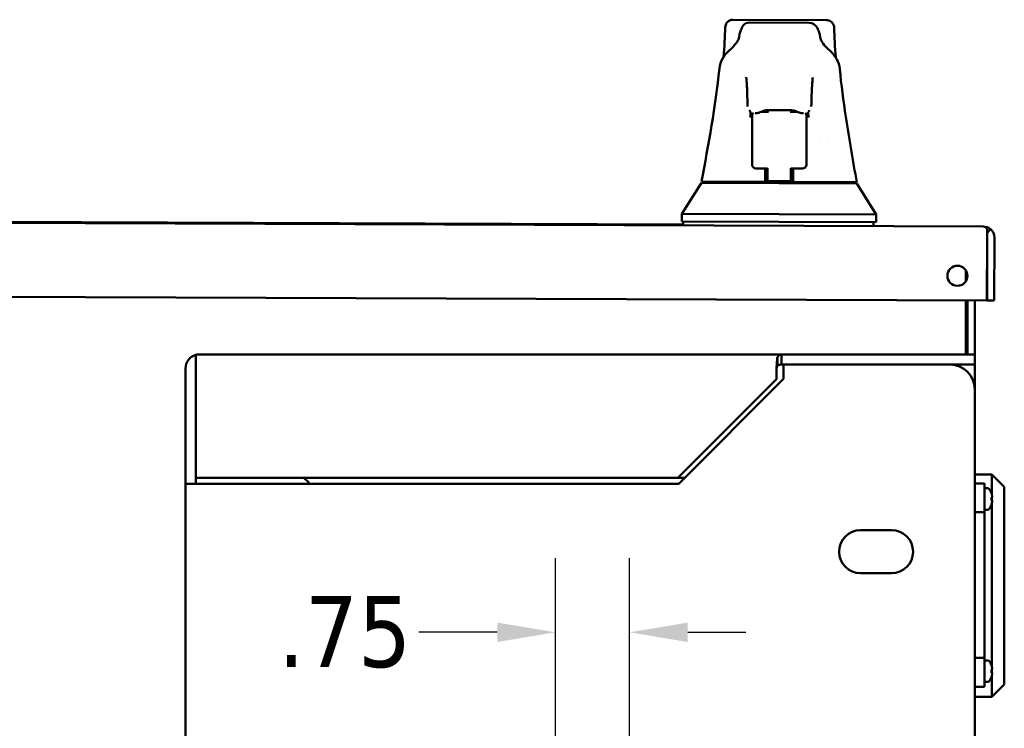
# Model space of a CAD drawing. Header units: inches. Extents: x 1 to 203, y 4 to 128.
# Tile 11 of 132: x 53.73 to 63.71, y 24.36 to 31.54. Entities that reach past the tile are written whole.
import ezdxf

# ---------------------------------------------------------------- set-up
doc = ezdxf.new("R2010")
doc.units = ezdxf.units.IN
doc.header["$LTSCALE"] = 6
doc.header["$MEASUREMENT"] = 0
doc.layers.add('Dimension (ANSI)', color=7, linetype='Continuous', lineweight=25)
doc.layers.add('Visible (ANSI)', color=7, linetype='Continuous', lineweight=50)
doc.styles.add('Note Text (ANSI)', font='tahoma.ttf')
doc.dimstyles.new('Default (ANSI)', dxfattribs={"dimscale": 6, "dimtxt": 0.12, "dimasz": 0.098425, "dimexe": 0.125, "dimexo": 0.0625, "dimgap": 0.031496, "dimtad": 0, "dimtih": 1, "dimtoh": 1, "dimrnd": 1e-08, "dimzin": 4, "dimdsep": 46, "dimtxsty": 'Note Text (ANSI)', "dimcen": 0.09, "dimdle": 0.393701, "dimclrd": 256, "dimclre": 256, "dimclrt": 256, "dimadec": 0, "dimazin": 1, "dimtfac": 1, "dimtofl": 0, "dimtmove": 0, "dimatfit": 3, "dimfxl": 1, "dimtolj": 1, "dimtzin": 4, "dimlwd": -1, "dimlwe": -1, "dimarcsym": 0})

# ---------------------------------------------------------------- blocks, each defined once
blk = doc.blocks.new('*D16')
at = {"layer": 'Defpoints', "color": 0, "transparency": 16777216}
for p in [(59.9078, 25.3295), (59.1578, 22.646), (59.9078, 22.646)]:
    blk.add_point(p, dxfattribs=at)
at = {"layer": 'Dimension (ANSI)', "transparency": 16777216}
for p, q in [((59.1578, 23.021), (59.1578, 26.0795)), ((59.9078, 23.021), (59.9078, 26.0795)), ((58.5672, 25.3295), (57.7726, 25.3295)), ((60.4983, 25.3295), (61.0889, 25.3295))]:
    blk.add_line(p, q, dxfattribs=at)
for points in [[(58.5672, 25.4279), (58.5672, 25.231), (59.1578, 25.3295)], [(60.4983, 25.4279), (60.4983, 25.231), (59.9078, 25.3295)]]:
    blk.add_solid(points, dxfattribs=at)
at = {"layer": 'Dimension (ANSI)', "transparency": 16777216, "insert": (56.3462, 25.6969), "char_height": 0.72, "attachment_point": 1, "style": 'Note Text (ANSI)'}
blk.add_mtext('\\A1;.75', dxfattribs=at)

msp = doc.modelspace()

# ---------------------------------------------------------------- linework, layer by layer
at = {"layer": 'Visible (ANSI)'}
for p, q in [((60.879, 31.4599), (60.879, 31.4599)), ((60.958, 31.5367), (61.9047, 31.5331)), ((61.7293, 31.5062), (61.1332, 31.5084)), ((61.7293, 31.5062), (61.7293, 31.5062)), ((61.9832, 31.4558), (61.9832, 31.4558)), ((60.8861, 31.1659), (60.8861, 31.1659)), ((60.8955, 31.187), (60.8955, 31.187)), ((60.9078, 31.1844), (60.9078, 31.1844)), ((60.9187, 31.2248), (60.9187, 31.2248)), ((61.9417, 31.221), (61.9417, 31.221)), ((61.9524, 31.1805), (61.9524, 31.1805)), ((61.9646, 31.1829), (61.9646, 31.1829)), ((61.9738, 31.1619), (61.9738, 31.1619)), ((60.8583, 31.1368), (60.8583, 31.1368)), ((62.0015, 31.1326), (62.0015, 31.1326)), ((61.1378, 30.6097), (61.1378, 30.6097)), ((61.1519, 30.5128), (61.1521, 30.5653)), ((61.1834, 30.5909), (61.1871, 30.5909)), ((61.1873, 30.5909), (61.1885, 30.5909)), ((61.1885, 30.5909), (61.1988, 30.5909)), ((61.2272, 30.6043), (61.2272, 30.6043)), ((61.3098, 30.604), (61.246, 30.6043)), ((61.2899, 30.6041), (61.2902, 30.6183)), ((61.2901, 30.6165), (61.2901, 30.6041)), ((61.2905, 30.6327), (61.2905, 30.6327)), ((61.5504, 30.6185), (61.3055, 30.6194)), ((61.3097, 30.5953), (61.3098, 30.6194)), ((61.5461, 30.6185), (61.546, 30.5944)), ((61.6098, 30.6029), (61.546, 30.6031)), ((61.5659, 30.6031), (61.5657, 30.6172)), ((61.5657, 30.6169), (61.5657, 30.6031)), ((61.6286, 30.6028), (61.6285, 30.6028)), ((61.6568, 30.5891), (61.6671, 30.5891)), ((61.6671, 30.5891), (61.6684, 30.5891)), ((61.6723, 30.5891), (61.6685, 30.5891)), ((61.7033, 30.5632), (61.7031, 30.5107)), ((61.718, 30.6075), (61.718, 30.6075)), ((61.1519, 30.5128), (61.1503, 30.0801)), ((61.7031, 30.5107), (61.7027, 30.4098)), ((61.7015, 30.0781), (61.7027, 30.4098)), ((60.9298, 30.3354), (60.9298, 30.3354)), ((61.8318, 30.3326), (61.8318, 30.3326)), ((61.9239, 30.3316), (61.9239, 30.3316)), ((61.1503, 30.07), (61.1503, 30.0801)), ((61.7015, 30.068), (61.7015, 30.0781)), ((61.3076, 30.0301), (61.1895, 30.0305)), ((61.2945, 29.8936), (61.2926, 30.0301)), ((61.3071, 29.9015), (61.3076, 30.0339)), ((61.5439, 30.033), (61.5434, 29.9006)), ((61.6619, 30.0287), (61.5438, 30.0292)), ((61.5588, 30.0291), (61.5559, 29.8927)), ((60.4397, 29.5701), (60.6377, 29.8843)), ((60.6377, 29.8843), (62.2126, 29.8784)), ((61.2823, 29.8937), (60.6378, 29.8961)), ((60.8346, 29.8836), (60.8347, 29.8954)), ((61.2823, 29.8937), (61.2945, 29.8936)), ((61.2945, 29.8936), (61.2947, 29.8818)), ((61.3071, 29.8951), (61.3071, 29.9015)), ((61.5434, 29.9006), (61.3071, 29.9015)), ((61.3071, 29.8951), (61.3071, 29.8818)), ((61.3071, 29.8951), (61.5433, 29.8942)), ((61.5434, 29.9006), (61.5433, 29.8942)), ((61.5433, 29.8809), (61.5433, 29.8942)), ((61.5557, 29.8809), (61.5559, 29.8927)), ((61.5559, 29.8927), (61.5681, 29.8926)), ((62.2127, 29.8902), (61.5681, 29.8926)), ((62.0157, 29.8791), (62.0158, 29.8909)), ((62.2126, 29.8784), (62.4082, 29.5627)), ((60.4395, 29.4913), (60.4398, 29.5701)), ((60.4398, 29.5701), (62.4082, 29.5627)), ((62.4079, 29.484), (62.4082, 29.5627)), ((39.3398, 29.5316), (63.4958, 29.4409)), ((42.7264, 29.5289), (60.4512, 29.4623)), ((60.4395, 29.4913), (62.4079, 29.484)), ((60.4513, 29.4913), (60.4511, 29.4523)), ((62.3804, 29.4841), (62.3802, 29.4451)), ((63.496, 29.4409), (63.496, 29.4409)), ((63.4962, 29.4409), (63.4962, 29.4409)), ((63.5351, 29.4159), (63.5347, 29.3273)), ((63.5349, 29.3273), (63.5351, 29.3767)), ((63.5351, 29.3767), (63.5666, 29.4157)), ((63.5347, 29.3273), (63.5323, 28.6907)), ((63.5348, 29.3273), (63.5324, 28.6907)), ((63.5349, 29.3273), (63.5348, 29.3273)), ((63.6088, 29.327), (63.6064, 28.6904)), ((63.3188, 28.9951), (63.3188, 28.8886)), ((63.3338, 28.9458), (63.3338, 28.9379)), ((39.2977, 28.7818), (63.5323, 28.6907)), ((63.3188, 28.6915), (63.3188, 28.146)), ((63.3338, 28.6915), (63.3338, 28.146)), ((63.4078, 28.6912), (63.4078, 28.146)), ((63.6064, 28.6904), (63.5324, 28.6907)), ((55.5512, 28.146), (61.448, 28.146)), ((61.448, 28.065), (61.448, 28.146)), ((63.3327, 28.146), (61.448, 28.146)), ((63.3327, 28.146), (63.4078, 28.146)), ((63.4078, 28.146), (63.4078, 28.042)), ((55.5118, 28.1405), (55.5118, 28.0026)), ((55.5119, 28.0026), (55.5119, 28.1405)), ((61.4078, 28.0344), (61.4078, 28.1184)), ((61.448, 28.042), (61.448, 28.065)), ((55.4078, 28.0026), (55.4078, 26.8341)), ((55.5118, 28.0026), (55.5118, 26.8341)), ((55.5118, 28.0026), (55.5119, 28.0026)), ((55.5119, 28.0026), (55.5119, 26.896)), ((61.398, 27.896), (61.398, 28.0026)), ((61.4703, 28.042), (61.448, 28.042)), ((63.1578, 28.042), (61.4703, 28.042)), ((61.4703, 28.042), (61.4703, 27.8965)), ((63.3327, 28.042), (63.1578, 28.042)), ((63.3327, 28.042), (63.4078, 28.042)), ((63.4078, 28.0026), (63.4078, 28.042)), ((63.4078, 28.0026), (63.4078, 27.792)), ((60.398, 26.896), (61.398, 27.896)), ((61.4703, 27.8965), (60.4078, 26.834)), ((63.4078, 17.5), (63.4078, 27.792)), ((55.5119, 26.896), (60.398, 26.896)), ((56.6088, 26.896), (56.6578, 26.847)), ((60.4698, 26.896), (60.398, 26.896)), ((63.4078, 26.927), (63.5828, 26.927)), ((63.5828, 26.7182), (63.5828, 26.927)), ((63.7078, 26.802), (63.5828, 26.927)), ((55.4078, 26.8341), (55.4078, 26.834)), ((55.5118, 26.8341), (55.4078, 26.8341)), ((55.4078, 18.458), (55.4078, 26.834)), ((55.5512, 26.834), (55.4078, 26.834)), ((55.5118, 26.8341), (55.5118, 26.834)), ((60.4078, 26.834), (55.5512, 26.834)), ((56.6578, 26.847), (56.6578, 26.834)), ((63.5078, 26.8388), (63.4078, 26.8388)), ((63.5078, 26.8388), (63.5078, 26.8224)), ((63.5078, 26.8224), (63.5078, 26.546)), ((63.5409, 26.7905), (63.5222, 26.7905)), ((63.7078, 26.802), (63.7078, 24.802)), ((63.577, 26.7383), (63.577, 26.7406)), ((63.577, 26.6976), (63.5839, 26.6982)), ((63.577, 26.6645), (63.577, 26.6976)), ((63.5839, 26.6639), (63.577, 26.6645)), ((63.5828, 26.664), (63.5828, 26.6981)), ((63.5409, 26.5715), (63.5222, 26.5715)), ((63.577, 26.6214), (63.577, 26.6238)), ((63.5828, 24.9732), (63.5828, 26.6439)), ((63.5078, 26.546), (63.4078, 26.546)), ((63.5078, 26.546), (63.5078, 25.071)), ((62.564, 26.3648), (62.2515, 26.3648)), ((62.2515, 25.9273), (62.564, 25.9273)), ((63.5078, 25.071), (63.4078, 25.071)), ((63.5078, 25.071), (63.5078, 24.7947)), ((63.5409, 25.0455), (63.5222, 25.0455)), ((63.577, 24.9933), (63.577, 24.9956)), ((63.577, 24.9526), (63.5839, 24.9532)), ((63.577, 24.9195), (63.577, 24.9526)), ((63.5828, 24.919), (63.5828, 24.9531)), ((63.5839, 24.9189), (63.577, 24.9195)), ((63.577, 24.8764), (63.577, 24.8788)), ((63.5828, 24.677), (63.5828, 24.8989)), ((63.5078, 24.7782), (63.4078, 24.7782)), ((63.5078, 24.7947), (63.5078, 24.7782)), ((63.5409, 24.8265), (63.5222, 24.8265)), ((63.7078, 24.802), (63.5828, 24.677)), ((63.4078, 24.677), (63.5828, 24.677))]:
    msp.add_line(p, q, dxfattribs=at)
msp.add_circle((63.2324, 28.9418), 0.1015, dxfattribs=at)
for centre, radius, start, end in [((61.1915, 30.5651), 0.0394, 134.07252, 179.78469), ((61.1915, 30.5651), 0.0394, 131.69794, 131.70224), ((61.664, 30.5633), 0.0394, 47.86715, 47.87145), ((61.664, 30.5633), 0.0394, 359.78469, 45.49686), ((61.1897, 30.0699), 0.0394, 179.80227, 269.78469), ((61.6621, 30.0681), 0.0394, 269.78469, 359.77209), ((63.4952, 29.3275), 0.1134, 89.58713, 89.68865), ((63.4954, 29.3275), 0.1134, 89.58713, 89.68865), ((63.4954, 29.3275), 0.1134, 359.78469, 51.12085), ((63.4954, 29.3275), 0.0394, 359.78469, 3.40762), ((55.5512, 28.0026), 0.1434, 90, 105.94747), ((55.5512, 28.0026), 0.1434, 105.94747, 180), ((55.5512, 28.0026), 0.0394, 176.37707, 180), ((63.1578, 27.792), 0.25, 0, 90), ((63.5222, 26.7761), 0.0144, 90, 180), ((63.5409, 26.7761), 0.0144, 37.70975, 90), ((63.4179, 26.681), 0.1699, 20.54086, 37.70975), ((63.5222, 26.5859), 0.0144, 180, 270), ((63.5409, 26.5859), 0.0144, 270, 322.29025), ((63.4179, 26.681), 0.1699, 322.29025, 339.45914), ((62.2515, 26.146), 0.2187, 90, 270), ((62.564, 26.146), 0.2187, 270, 90), ((63.5222, 25.0311), 0.0144, 90, 180), ((63.5409, 25.0311), 0.0144, 37.70975, 90), ((63.4179, 24.936), 0.1699, 20.54086, 37.70975), ((63.4179, 24.936), 0.1699, 322.29025, 339.45914), ((63.5222, 24.8409), 0.0144, 180, 270), ((63.5409, 24.8409), 0.0144, 270, 322.29025)]:
    msp.add_arc(centre, radius, start, end, dxfattribs=at)
for centre, major_axis, ratio, start_param, end_param in [((55.5512, 28.0026), (0, 0.1434), 0.998002, 0, 0.278336), ((63.4177, 26.681), (0, -0.1699), 0.996195, 1.759576, 1.914643), ((63.4177, 26.681), (0, -0.1699), 0.996195, 1.22695, 1.382016), ((63.5834, 26.7129), (0.00067, -0.00348), 0.119452, 1.157221, 1.549144), ((63.5834, 26.7017), (0.00044, -0.00346), 0.190397, 6.275991, 6.667913), ((63.5834, 26.6604), (-0.00044, -0.00346), 0.190397, 2.756865, 3.148787), ((63.5834, 26.6492), (-0.00067, -0.00348), 0.119452, 1.592448, 1.984371), ((63.4167, 26.6861), (0.1651, 0.0377), 0.920364, 6.15259, 6.203354), ((63.4167, 26.6932), (0.1686, 0.016), 0.381227, 6.119544, 6.170308), ((63.4167, 26.6689), (0.1686, -0.016), 0.381227, 0.112877, 0.163641), ((63.4167, 26.676), (0.1651, -0.0377), 0.920364, 0.079831, 0.130595), ((63.5843, 26.705), (0.0005, -0.00345), 0.141032, 0.38196, 1.168541), ((63.5843, 26.6571), (0.0005, 0.00345), 0.141032, 5.114644, 5.901225), ((63.4177, 24.936), (0, -0.1699), 0.996195, 1.759576, 1.914643), ((63.5834, 24.9679), (0.00067, -0.00348), 0.119452, 1.157221, 1.549144), ((63.5834, 24.9567), (0.00044, -0.00346), 0.190397, 6.275991, 6.667913), ((63.4167, 24.9411), (0.1651, 0.0377), 0.920364, 6.15259, 6.203354), ((63.4167, 24.9482), (0.1686, 0.016), 0.381227, 6.119544, 6.170308), ((63.5843, 24.96), (0.0005, -0.00345), 0.141032, 0.38196, 1.168541), ((63.4177, 24.936), (0, -0.1699), 0.996195, 1.22695, 1.382016), ((63.5834, 24.9154), (-0.00044, -0.00346), 0.190397, 2.756865, 3.148787), ((63.5834, 24.9042), (-0.00067, -0.00348), 0.119452, 1.592448, 1.984371), ((63.4167, 24.9239), (0.1686, -0.016), 0.381227, 0.112877, 0.163641), ((63.4167, 24.931), (0.1651, -0.0377), 0.920364, 0.079831, 0.130595), ((63.5843, 24.9121), (0.0005, 0.00345), 0.141032, 5.114644, 5.901225)]:
    msp.add_ellipse(centre, major_axis=major_axis, ratio=ratio, start_param=start_param, end_param=end_param, dxfattribs=at)
for points in [[(60.8598, 31.158), (60.8704, 31.2633), (60.8766, 31.3626), (60.879, 31.4599)], [(61.9832, 31.4558), (61.9849, 31.3585), (61.9903, 31.2592), (62.0001, 31.1538)], [(60.9187, 31.2248), (60.9857, 31.2818), (61.0125, 31.3308), (61.0136, 31.3369)], [(61.8476, 31.3337), (61.8488, 31.3276), (61.8752, 31.2785), (61.9417, 31.221)], [(60.8194, 31.0426), (60.8264, 31.11), (60.8604, 31.175), (60.9183, 31.2245)], [(61.9421, 31.2206), (61.9997, 31.1707), (62.0332, 31.1054), (62.0397, 31.038)], [(60.6378, 29.8961), (60.7077, 30.268), (60.7811, 30.6582), (60.8193, 31.0414)], [(61.0924, 30.9516), (61.0919, 30.9531), (61.0916, 30.9539), (61.0916, 30.9539)], [(61.1338, 30.6088), (61.1292, 30.6125), (61.125, 30.6168), (61.1214, 30.6215)], [(61.1375, 30.6059), (61.136, 30.5868), (61.1344, 30.567), (61.1329, 30.5464)], [(61.1873, 30.5909), (61.1872, 30.5909), (61.1872, 30.5909), (61.1871, 30.5909)], [(61.6685, 30.5891), (61.6685, 30.5891), (61.6684, 30.5891), (61.6684, 30.5891)], [(61.7224, 30.5441), (61.721, 30.5648), (61.7197, 30.5846), (61.7183, 30.6037)], [(61.7345, 30.6192), (61.7308, 30.6145), (61.7266, 30.6103), (61.722, 30.6065)], [(63.5351, 29.4159), (63.522, 29.4318), (63.5091, 29.4407), (63.496, 29.4409)], [(63.5666, 29.4157), (63.5467, 29.4317), (63.5217, 29.4407), (63.4962, 29.4409)], [(63.5351, 29.3767), (63.535, 29.3767), (63.535, 29.3768), (63.5349, 29.3768)], [(61.4078, 28.1184), (61.4212, 28.1362), (61.4346, 28.146), (61.448, 28.146)], [(61.4078, 28.0344), (61.4045, 28.0272), (61.4012, 28.015), (61.398, 28.0026)], [(61.448, 28.042), (61.4346, 28.042), (61.4212, 28.0393), (61.4078, 28.0344)]]:
    msp.add_open_spline(points, degree=3, dxfattribs=at)
for points, knots in [([(60.879, 31.4599), (60.8792, 31.4683), (60.8808, 31.4767), (60.8865, 31.4926), (60.8908, 31.5003), (60.9014, 31.5136), (60.9079, 31.5195), (60.9222, 31.5287), (60.9303, 31.5322), (60.9417, 31.5351), (60.9449, 31.5357), (60.9514, 31.5365), (60.9547, 31.5367), (60.958, 31.5367)], [0, 0, 0, 0, 0.0637688, 0.0637688, 0.1287341, 0.1287341, 0.1937033, 0.1937033, 0.2585382, 0.2585382, 0.2833569, 0.2833569, 0.3085699, 0.3085699, 0.3085699, 0.3085699]), ([(61.0136, 31.3369), (61.0212, 31.3753), (61.0285, 31.4053), (61.0489, 31.4577), (61.061, 31.5087), (61.1332, 31.5084)], [0, 0, 0, 0, 2.032568, 2.032568, 4.075039, 4.075039, 4.075039, 4.075039]), ([(61.7293, 31.506), (61.7625, 31.5059), (61.7883, 31.4852), (61.812, 31.4561), (61.8177, 31.4426), (61.8333, 31.4019), (61.8403, 31.3719), (61.8476, 31.3333)], [0, 0, 0, 0, 0.970725, 0.970725, 2.045486, 2.045486, 4.078885, 4.078885, 4.078885, 4.078885]), ([(61.9047, 31.5331), (61.9084, 31.5331), (61.9121, 31.5328), (61.9194, 31.5318), (61.9229, 31.531), (61.9346, 31.5276), (61.9424, 31.5238), (61.9564, 31.5141), (61.9627, 31.508), (61.9728, 31.4943), (61.9768, 31.4865), (61.9817, 31.4711), (61.983, 31.4634), (61.9832, 31.4558)], [0, 0, 0, 0, 0.0281367, 0.0281367, 0.0557283, 0.0557283, 0.120561, 0.120561, 0.1854409, 0.1854409, 0.2506331, 0.2506331, 0.3086227, 0.3086227, 0.3086227, 0.3086227]), ([(61.1043, 30.6805), (61.1028, 30.7523), (61.1009, 30.8139), (61.0968, 30.9063), (61.0941, 30.9403), (61.0924, 30.9518), (61.0922, 30.9526), (61.0922, 30.9526)], [0, 0, 0, 0, 0.750652, 0.750652, 1.499954, 1.499954, 1.605123, 1.605123, 1.605123, 1.605123]), ([(61.7661, 30.9501), (61.7661, 30.9501), (61.7661, 30.9501), (61.766, 30.9493), (61.7655, 30.9462), (61.7638, 30.9322), (61.7624, 30.916), (61.7589, 30.863), (61.7568, 30.8186), (61.7539, 30.7385), (61.753, 30.7093), (61.7521, 30.6781)], [0.096156, 0.096156, 0.096156, 0.096156, 0.120408, 0.120408, 0.310638, 0.310638, 0.729836, 0.729836, 1.380051, 1.380051, 1.706059, 1.706059, 1.706059, 1.706059]), ([(61.7668, 30.9514), (61.7668, 30.9514), (61.7665, 30.9506), (61.766, 30.9493), (61.766, 30.9492), (61.766, 30.9491)], [1.0495061, 1.0495061, 1.0495061, 1.0495061, 1.3200819, 1.3200819, 1.3367525, 1.3367525, 1.3367525, 1.3367525]), ([(62.0398, 31.0369), (62.0545, 30.8763), (62.0767, 30.7125), (62.1349, 30.3287), (62.1733, 30.1083), (62.2127, 29.8902)], [0, 0, 0, 0, 1.240066, 1.240066, 2.974807, 2.974807, 2.974807, 2.974807]), ([(61.1058, 30.6582), (61.1058, 30.6585), (61.1057, 30.6588), (61.1054, 30.6608), (61.1052, 30.6624), (61.1049, 30.6654), (61.1048, 30.6669), (61.1046, 30.6709), (61.1045, 30.6733), (61.1044, 30.6777), (61.1043, 30.6793), (61.1043, 30.681)], [0.28376642, 0.28376642, 0.28376642, 0.28376642, 0.28609175, 0.28609175, 0.30051585, 0.30051585, 0.31744386, 0.31744386, 0.34849, 0.34849, 0.36558023, 0.36558023, 0.36558023, 0.36558023]), ([(61.7521, 30.6786), (61.752, 30.6746), (61.7518, 30.6712), (61.7515, 30.6657), (61.7514, 30.6634), (61.7508, 30.659), (61.7506, 30.6575), (61.7504, 30.6558)], [0, 0, 0, 0, 0.03910252, 0.03910252, 0.06791225, 0.06791225, 0.08168272, 0.08168272, 0.08168272, 0.08168272]), ([(61.3055, 30.6195), (61.2989, 30.6195), (61.2922, 30.6187), (61.2793, 30.6162), (61.2729, 30.6143), (61.2579, 30.6092), (61.2495, 30.6057), (61.231, 30.5981), (61.2214, 30.594), (61.2066, 30.5913), (61.2028, 30.5908), (61.1988, 30.5909)], [0, 0, 0, 0, 0.0501463, 0.0501463, 0.1032611, 0.1032611, 0.1823771, 0.1823771, 0.2927216, 0.2927216, 0.3286049, 0.3286049, 0.3286049, 0.3286049]), ([(61.6568, 30.5891), (61.6503, 30.5892), (61.644, 30.5904), (61.6313, 30.594), (61.6247, 30.5967), (61.6105, 30.6026), (61.603, 30.6059), (61.5885, 30.6113), (61.5817, 30.6136), (61.5669, 30.6173), (61.5586, 30.6185), (61.5504, 30.6185)], [0, 0, 0, 0, 0.0600032, 0.0600032, 0.1337416, 0.1337416, 0.2077701, 0.2077701, 0.2659553, 0.2659553, 0.328481, 0.328481, 0.328481, 0.328481]), ([(61.2829, 30.0302), (61.2828, 30.0258), (61.2828, 30.0214), (61.2827, 29.9969), (61.2827, 29.9768), (61.2825, 29.9463), (61.2825, 29.936), (61.2824, 29.9149), (61.2824, 29.9043), (61.2823, 29.8937)], [0.2794263, 0.2794263, 0.2794263, 0.2794263, 0.3130048, 0.3130048, 0.4659746, 0.4659746, 0.545106, 0.545106, 0.6260684, 0.6260684, 0.6260684, 0.6260684]), ([(61.5681, 29.8926), (61.5681, 29.9032), (61.5682, 29.9139), (61.5682, 29.9349), (61.5683, 29.9453), (61.5684, 29.9757), (61.5685, 29.9958), (61.5686, 30.0203), (61.5686, 30.0247), (61.5686, 30.0291)], [0.000001, 0.000001, 0.000001, 0.000001, 0.0809695, 0.0809695, 0.1601068, 0.1601068, 0.3130881, 0.3130881, 0.3466691, 0.3466691, 0.3466691, 0.3466691]), ([(61.398, 28.0026), (61.3996, 28.0251), (61.4012, 28.0475), (61.4029, 28.0675), (61.4045, 28.0876), (61.4061, 28.1051), (61.4078, 28.1184)], [0, 0, 0, 0, 0.5000006, 0.5000006, 0.5000006, 1, 1, 1, 1])]:
    msp.add_open_spline(points, degree=3, knots=knots, dxfattribs=at)

# ---------------------------------------------------------------- dimensions: what is measured, and where the dimension line sits
at = {"layer": 'Dimension (ANSI)'}
dim = msp.add_linear_dim(base=(59.9078, 25.3295), p1=(59.1578, 22.646), p2=(59.9078, 22.646), angle=180, dimstyle='Default (ANSI)', override={"dimgap": 0.031496, "dimtih": 0, "dimtoh": 0, "dimdec": 2, "dimtol": 0, "dimlim": 0, "dimtp": 0, "dimtm": 0, "dimtdec": 2, "dimatfit": 1}, dxfattribs=at)
dim.commit()
dim.dimension.update_dxf_attribs({"geometry": '*D16', "text_midpoint": (56.9649, 25.3295), "dimtype": 160})

doc.saveas('drawing.dxf')
